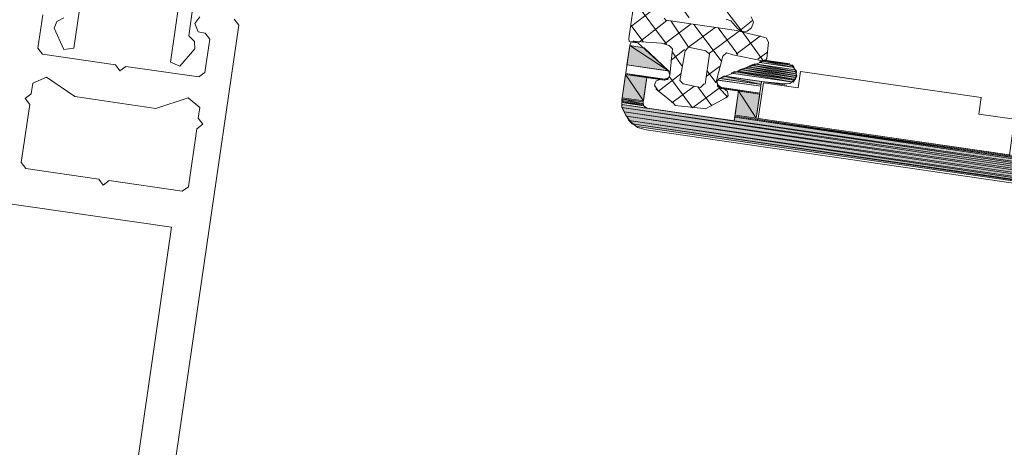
# Model space of a CAD drawing. Header units: millimetres. Extents: x 4446500 to 4448127, y 8380488 to 8381436.
# Tile 13 of 30: x 4447994 to 4448049, y 8380977 to 8381002. Entities that reach past the tile are written whole.
import ezdxf

# ---------------------------------------------------------------- set-up
doc = ezdxf.new("R2010")
doc.units = ezdxf.units.MM
doc.layers.add('Импорт в семействах', color=7, linetype='Continuous', lineweight=18)
doc.layers.add('Элементы узлов', color=7, linetype='Continuous', lineweight=18)

# ---------------------------------------------------------------- blocks, each defined once
blk = doc.blocks.new('Витражная стойка в сборе - Окно для витража_dwg-21250016-Разрез 2-2')
at = {"layer": 'Импорт в семействах'}
for points in [[(4448030.441, 8380998.621), (4448028.103, 8380998.96), (4448028.261, 8381000.048)], [(4448030.441, 8380998.621), (4448028.261, 8381000.048), (4448029.076, 8380999.929)], [(4448037.587, 8380998.137), (4448034.325, 8380998.611), (4448034.504, 8380998.697)], [(4448037.603, 8380998.246), (4448034.504, 8380998.697), (4448034.737, 8380998.773)], [(4448037.587, 8380998.137), (4448034.504, 8380998.697), (4448037.603, 8380998.246)], [(4448037.673, 8380998.347), (4448034.737, 8380998.773), (4448034.916, 8380998.858)], [(4448037.603, 8380998.246), (4448034.737, 8380998.773), (4448037.673, 8380998.347)], [(4448037.634, 8380998.463), (4448034.916, 8380998.858), (4448035.095, 8380998.944)], [(4448037.673, 8380998.347), (4448034.916, 8380998.858), (4448037.634, 8380998.463)], [(4448037.65, 8380998.572), (4448035.095, 8380998.944), (4448035.274, 8380999.029)], [(4448037.634, 8380998.463), (4448035.095, 8380998.944), (4448037.65, 8380998.572)], [(4448037.65, 8380998.572), (4448035.274, 8380999.029), (4448037.612, 8380998.689)], [(4448037.519, 8380998.814), (4448035.562, 8380999.098), (4448035.686, 8380999.191)], [(4448037.519, 8380998.814), (4448035.686, 8380999.191), (4448037.426, 8380998.938)], [(4448029.03, 8380996.938), (4448027.834, 8380997.112), (4448028.024, 8380998.417)], [(4448029.03, 8380996.938), (4448028.024, 8380998.417), (4448029.22, 8380998.243)], [(4448035.66, 8380997.862), (4448033.322, 8380998.202), (4448033.563, 8380998.333)], [(4448035.66, 8380997.862), (4448033.563, 8380998.333), (4448035.683, 8380998.025)], [(4448037.455, 8380997.99), (4448033.975, 8380998.496), (4448034.154, 8380998.581)], [(4448037.455, 8380997.99), (4448034.154, 8380998.581), (4448037.525, 8380998.091)], [(4448029.007, 8380996.775), (4448027.811, 8380996.949), (4448027.826, 8380997.058)], [(4448029.007, 8380996.775), (4448027.826, 8380997.058), (4448029.022, 8380996.884)], [(4448035.383, 8380995.959), (4448034.187, 8380996.133), (4448034.384, 8380997.492)], [(4448035.383, 8380995.959), (4448034.384, 8380997.492), (4448035.58, 8380997.319)], [(4448077.499, 8380989.339), (4448027.81, 8380996.561), (4448027.833, 8380996.724), (4448066.541, 8380990.968)], [(4448077.467, 8380989.122), (4448027.941, 8380996.32), (4448027.81, 8380996.561), (4448066.541, 8380990.759)], [(4448077.467, 8380989.122), (4448027.81, 8380996.561), (4448077.499, 8380989.339)], [(4448077.499, 8380989.339), (4448027.833, 8380996.724), (4448077.522, 8380989.502)], [(4448077.435, 8380988.904), (4448028.073, 8380996.078), (4448027.941, 8380996.32), (4448066.541, 8380990.536)], [(4448077.435, 8380988.904), (4448027.941, 8380996.32), (4448077.467, 8380989.122)], [(4448077.404, 8380988.687), (4448028.204, 8380995.837), (4448028.073, 8380996.078), (4448066.541, 8380990.314)], [(4448077.404, 8380988.687), (4448028.073, 8380996.078), (4448077.435, 8380988.904)], [(4448077.522, 8380989.502), (4448034.14, 8380995.807), (4448034.171, 8380996.025), (4448066.541, 8380991.154)], [(4448077.522, 8380989.502), (4448034.171, 8380996.025), (4448077.554, 8380989.719)], [(4448077.38, 8380988.523), (4448028.398, 8380995.642), (4448028.204, 8380995.837), (4448066.541, 8380990.136)], [(4448077.38, 8380988.523), (4448028.204, 8380995.837), (4448077.404, 8380988.687)], [(4448077.364, 8380988.415), (4448028.654, 8380995.494), (4448028.398, 8380995.642), (4448066.541, 8380990.012)], [(4448077.364, 8380988.415), (4448028.398, 8380995.642), (4448077.38, 8380988.523)]]:
    blk.add_hatch(color=256, dxfattribs=at).paths.add_polyline_path(points)
at = {"layer": 'Импорт в семействах', "color": 9, "true_color": 0xc0c0c0}
for p, q in [((4448030.328, 8381000.136), (4448028.516, 8381002.564)), ((4448028.79, 8381000.248), (4448030.354, 8381001.464)), ((4448029.015, 8381000.271), (4448028.318, 8381001.205)), ((4448030.219, 8381000.152), (4448031.713, 8381001.267)), ((4448033.41, 8380999.188), (4448031.876, 8381001.243)), ((4448034.351, 8380999.552), (4448033.236, 8381001.046)), ((4448034.242, 8380999.568), (4448035.612, 8381000.589)), ((4448030.582, 8380999.211), (4448031.337, 8380999.823)), ((4448031.203, 8380998.899), (4448030.653, 8380999.7)), ((4448035.476, 8380999.277), (4448036.037, 8380999.695)), ((4448032.561, 8380998.313), (4448033.308, 8380998.871)), ((4448033.119, 8380997.954), (4448032.608, 8380998.639)), ((4448030.623, 8380996.818), (4448031.868, 8380997.747)), ((4448032.875, 8380996.657), (4448032.085, 8380997.716))]:
    blk.add_line(p, q, dxfattribs=at)
at = {"layer": 'Импорт в семействах'}
for p, q in [((4448028.103, 8380998.96), (4448028.261, 8381000.048)), ((4448028.261, 8381000.048), (4448030.441, 8380998.621)), ((4448030.441, 8380998.621), (4448028.261, 8381000.048)), ((4448028.261, 8381000.048), (4448029.076, 8380999.929)), ((4448029.076, 8380999.929), (4448030.441, 8380998.621)), ((4448030.441, 8380998.621), (4448028.103, 8380998.96)), ((4448034.325, 8380998.611), (4448034.504, 8380998.697)), ((4448034.504, 8380998.697), (4448034.737, 8380998.773)), ((4448037.603, 8380998.246), (4448034.504, 8380998.697)), ((4448034.504, 8380998.697), (4448037.587, 8380998.137)), ((4448037.587, 8380998.137), (4448034.504, 8380998.697)), ((4448034.504, 8380998.697), (4448037.603, 8380998.246)), ((4448034.737, 8380998.773), (4448034.916, 8380998.858)), ((4448037.673, 8380998.347), (4448034.737, 8380998.773)), ((4448034.737, 8380998.773), (4448037.603, 8380998.246)), ((4448037.603, 8380998.246), (4448034.737, 8380998.773)), ((4448034.737, 8380998.773), (4448037.673, 8380998.347)), ((4448034.916, 8380998.858), (4448035.095, 8380998.944)), ((4448037.634, 8380998.463), (4448034.916, 8380998.858)), ((4448034.916, 8380998.858), (4448037.673, 8380998.347)), ((4448037.673, 8380998.347), (4448034.916, 8380998.858)), ((4448034.916, 8380998.858), (4448037.634, 8380998.463)), ((4448035.095, 8380998.944), (4448035.274, 8380999.029)), ((4448037.65, 8380998.572), (4448035.095, 8380998.944)), ((4448035.095, 8380998.944), (4448037.634, 8380998.463)), ((4448037.634, 8380998.463), (4448035.095, 8380998.944)), ((4448035.095, 8380998.944), (4448037.65, 8380998.572)), ((4448035.274, 8380999.029), (4448037.65, 8380998.572)), ((4448037.65, 8380998.572), (4448035.274, 8380999.029)), ((4448035.274, 8380999.029), (4448037.612, 8380998.689)), ((4448035.562, 8380999.098), (4448035.686, 8380999.191)), ((4448037.519, 8380998.814), (4448035.562, 8380999.098)), ((4448035.686, 8380999.191), (4448037.519, 8380998.814)), ((4448037.519, 8380998.814), (4448035.686, 8380999.191)), ((4448035.686, 8380999.191), (4448037.426, 8380998.938)), ((4448037.426, 8380998.938), (4448037.519, 8380998.814)), ((4448037.612, 8380998.689), (4448037.65, 8380998.572)), ((4448027.834, 8380997.112), (4448028.024, 8380998.417)), ((4448028.024, 8380998.417), (4448029.03, 8380996.938)), ((4448029.03, 8380996.938), (4448028.024, 8380998.417)), ((4448028.024, 8380998.417), (4448029.22, 8380998.243)), ((4448029.22, 8380998.243), (4448029.03, 8380996.938)), ((4448033.322, 8380998.202), (4448033.563, 8380998.333)), ((4448035.66, 8380997.862), (4448033.322, 8380998.202)), ((4448033.563, 8380998.333), (4448035.66, 8380997.862)), ((4448035.66, 8380997.862), (4448033.563, 8380998.333)), ((4448033.563, 8380998.333), (4448035.683, 8380998.025)), ((4448033.975, 8380998.496), (4448034.154, 8380998.581)), ((4448037.455, 8380997.99), (4448033.975, 8380998.496)), ((4448034.154, 8380998.581), (4448037.455, 8380997.99)), ((4448037.455, 8380997.99), (4448034.154, 8380998.581)), ((4448034.154, 8380998.581), (4448037.525, 8380998.091)), ((4448037.587, 8380998.137), (4448034.325, 8380998.611)), ((4448037.603, 8380998.246), (4448037.587, 8380998.137)), ((4448037.673, 8380998.347), (4448037.603, 8380998.246)), ((4448037.65, 8380998.572), (4448037.634, 8380998.463)), ((4448037.634, 8380998.463), (4448037.673, 8380998.347)), ((4448035.683, 8380998.025), (4448035.66, 8380997.862)), ((4448037.525, 8380998.091), (4448037.455, 8380997.99)), ((4448027.811, 8380996.949), (4448027.826, 8380997.058)), ((4448027.826, 8380997.058), (4448029.007, 8380996.775)), ((4448029.007, 8380996.775), (4448027.826, 8380997.058)), ((4448027.826, 8380997.058), (4448029.022, 8380996.884)), ((4448029.03, 8380996.938), (4448027.834, 8380997.112)), ((4448034.187, 8380996.133), (4448034.384, 8380997.492)), ((4448034.384, 8380997.492), (4448035.383, 8380995.959)), ((4448035.383, 8380995.959), (4448034.384, 8380997.492)), ((4448034.384, 8380997.492), (4448035.58, 8380997.319)), ((4448035.58, 8380997.319), (4448035.383, 8380995.959)), ((4448027.81, 8380996.561), (4448027.833, 8380996.724)), ((4448077.499, 8380989.339), (4448027.81, 8380996.561)), ((4448027.941, 8380996.32), (4448027.81, 8380996.561)), ((4448027.81, 8380996.561), (4448066.541, 8380990.759)), ((4448077.467, 8380989.122), (4448027.81, 8380996.561)), ((4448027.81, 8380996.561), (4448077.499, 8380989.339)), ((4448029.007, 8380996.775), (4448027.811, 8380996.949)), ((4448027.833, 8380996.724), (4448066.541, 8380990.968)), ((4448077.499, 8380989.339), (4448027.833, 8380996.724)), ((4448027.833, 8380996.724), (4448077.522, 8380989.502)), ((4448029.022, 8380996.884), (4448029.007, 8380996.775)), ((4448077.467, 8380989.122), (4448027.941, 8380996.32)), ((4448028.073, 8380996.078), (4448027.941, 8380996.32)), ((4448027.941, 8380996.32), (4448066.541, 8380990.536)), ((4448077.435, 8380988.904), (4448027.941, 8380996.32)), ((4448027.941, 8380996.32), (4448077.467, 8380989.122)), ((4448077.435, 8380988.904), (4448028.073, 8380996.078)), ((4448028.204, 8380995.837), (4448028.073, 8380996.078)), ((4448028.073, 8380996.078), (4448066.541, 8380990.314)), ((4448077.404, 8380988.687), (4448028.073, 8380996.078)), ((4448028.073, 8380996.078), (4448077.435, 8380988.904)), ((4448034.14, 8380995.807), (4448034.171, 8380996.025)), ((4448034.171, 8380996.025), (4448066.541, 8380991.154)), ((4448077.522, 8380989.502), (4448034.171, 8380996.025)), ((4448034.171, 8380996.025), (4448077.554, 8380989.719)), ((4448035.383, 8380995.959), (4448034.187, 8380996.133)), ((4448077.404, 8380988.687), (4448028.204, 8380995.837)), ((4448028.398, 8380995.642), (4448028.204, 8380995.837)), ((4448028.204, 8380995.837), (4448066.541, 8380990.136)), ((4448077.38, 8380988.523), (4448028.204, 8380995.837)), ((4448028.204, 8380995.837), (4448077.404, 8380988.687)), ((4448077.38, 8380988.523), (4448028.398, 8380995.642)), ((4448028.654, 8380995.494), (4448028.398, 8380995.642)), ((4448028.398, 8380995.642), (4448066.541, 8380990.012)), ((4448077.364, 8380988.415), (4448028.398, 8380995.642)), ((4448028.398, 8380995.642), (4448077.38, 8380988.523)), ((4448077.364, 8380988.415), (4448028.654, 8380995.494)), ((4448077.522, 8380989.502), (4448034.14, 8380995.807))]:
    blk.add_line(p, q, dxfattribs=at)
at = {"layer": 'Импорт в семействах', "flags": 128}
for points in [[(4448049.735, 8380993.874), (4448035.383, 8380995.959), (4448035.683, 8380998.025), (4448036.996, 8380997.89), (4448037.276, 8380997.905), (4448037.525, 8380998.091), (4448037.619, 8380998.355), (4448037.604, 8380998.634), (4448037.418, 8380998.883), (4448037.154, 8380998.977), (4448035.911, 8380999.213), (4448035.795, 8380999.175), (4448033.322, 8380998.202), (4448035.66, 8380997.862), (4448033.322, 8380998.202), (4448033.267, 8380998.21), (4448035.66, 8380997.862), (4448033.322, 8380998.202), (4448033.127, 8380998.008), (4448033.504, 8380999.452), (4448033.698, 8380999.647), (4448034.071, 8380999.536), (4448035.74, 8380999.183), (4448035.911, 8380999.213), (4448035.982, 8380999.315), (4448036.062, 8381000.246), (4448035.93, 8381000.488), (4448034.268, 8381000.896), (4448030.3, 8381001.472), (4448030.207, 8381001.597)], [(4448033.695, 8381001.534), (4448033.959, 8381001.44), (4448034.339, 8381000.996), (4448034.595, 8381000.848), (4448034.874, 8381000.863), (4448035.123, 8381001.049), (4448035.225, 8381001.368), (4448035.102, 8381001.663)], [(4448028.571, 8381002.945), (4448028.208, 8381000.445), (4448028.238, 8381000.273), (4448028.401, 8381000.249), (4448028.627, 8381000.272), (4448030.056, 8381000.176), (4448030.483, 8381000.058), (4448030.677, 8380999.863), (4448030.518, 8380998.387), (4448030.44, 8380998.232), (4448030.206, 8380998.155), (4448030.432, 8380998.178), (4448030.518, 8380998.387), (4448030.441, 8380998.621), (4448028.727, 8381000.202), (4448028.572, 8381000.28), (4448028.347, 8381000.257), (4448028.261, 8381000.048), (4448027.834, 8380997.112), (4448027.818, 8380996.615), (4448028.026, 8380996.141), (4448028.305, 8380995.767), (4448028.7, 8380995.432), (4448029.182, 8380995.307), (4448077.349, 8380988.306)], [(4448028.572, 8381000.28), (4448028.627, 8381000.272), (4448028.518, 8381000.288), (4448028.572, 8381000.28), (4448028.627, 8381000.272), (4448028.518, 8381000.288), (4448028.627, 8381000.272), (4448028.518, 8381000.288), (4448028.681, 8381000.264), (4448028.518, 8381000.288), (4448028.681, 8381000.264), (4448028.518, 8381000.288), (4448028.681, 8381000.264), (4448028.463, 8381000.296), (4448028.518, 8381000.288), (4448028.681, 8381000.264), (4448028.518, 8381000.288), (4448028.727, 8381000.202), (4448028.401, 8381000.249), (4448028.456, 8381000.242), (4448028.727, 8381000.202), (4448028.456, 8381000.242), (4448028.727, 8381000.202), (4448028.401, 8381000.249), (4448028.727, 8381000.202), (4448028.401, 8381000.249), (4448028.782, 8381000.194), (4448028.401, 8381000.249), (4448028.782, 8381000.194), (4448028.401, 8381000.249)], [(4448032.498, 8380997.878), (4448032.742, 8380999.563), (4448032.549, 8380999.758), (4448031.578, 8380999.955), (4448031.383, 8380999.761), (4448031.084, 8380998.084), (4448031.278, 8380997.888), (4448032.248, 8380997.692), (4448032.443, 8380997.886)], [(4448035.795, 8380999.175), (4448037.426, 8380998.938), (4448035.795, 8380999.175), (4448035.686, 8380999.191), (4448037.426, 8380998.938), (4448035.795, 8380999.175), (4448037.371, 8380998.946), (4448035.795, 8380999.175), (4448037.371, 8380998.946), (4448035.857, 8380999.221), (4448037.271, 8380999.016), (4448035.857, 8380999.221), (4448035.803, 8380999.229), (4448037.271, 8380999.016), (4448035.857, 8380999.221), (4448037.271, 8380999.016), (4448035.857, 8380999.221), (4448037.271, 8380999.016), (4448035.911, 8380999.213), (4448037.216, 8380999.024), (4448035.857, 8380999.221), (4448035.911, 8380999.213), (4448037.216, 8380999.024), (4448035.911, 8380999.213)], [(4448028.032, 8380998.471), (4448030.369, 8380998.131), (4448028.032, 8380998.471), (4448030.424, 8380998.124), (4448030.369, 8380998.131), (4448028.032, 8380998.471), (4448030.315, 8380998.139), (4448028.032, 8380998.471), (4448030.369, 8380998.131), (4448030.315, 8380998.139), (4448028.032, 8380998.471), (4448030.198, 8380998.101), (4448028.024, 8380998.417), (4448030.253, 8380998.093), (4448030.198, 8380998.101), (4448028.024, 8380998.417)], [(4448029.747, 8380997.667), (4448029.662, 8380997.846), (4448029.748, 8380998.055), (4448029.981, 8380998.132), (4448030.198, 8380998.101), (4448029.22, 8380998.243), (4448029.022, 8380996.884), (4448029.045, 8380996.659), (4448029.247, 8380996.518), (4448034.14, 8380995.807), (4448034.384, 8380997.492), (4448033.406, 8380997.635), (4448033.569, 8380997.611), (4448033.771, 8380997.471), (4448033.793, 8380997.245), (4448033.661, 8380997.098), (4448032.518, 8380996.487), (4448032.409, 8380996.503), (4448030.824, 8380996.678), (4448030.731, 8380996.802), (4448029.739, 8380997.612)], [(4448033.352, 8380997.643), (4448035.58, 8380997.319), (4448033.406, 8380997.635), (4448033.352, 8380997.643), (4448035.58, 8380997.319), (4448033.352, 8380997.643), (4448033.204, 8380997.775), (4448033.182, 8380998), (4448033.212, 8380997.829), (4448033.414, 8380997.689)], [(4448033.196, 8380997.721), (4448035.588, 8380997.373), (4448033.251, 8380997.713), (4448033.196, 8380997.721), (4448035.588, 8380997.373), (4448033.196, 8380997.721), (4448035.588, 8380997.373), (4448033.305, 8380997.705), (4448033.251, 8380997.713), (4448035.588, 8380997.373), (4448033.251, 8380997.713)], [(4448027.803, 8380996.895), (4448029.053, 8380996.713), (4448027.803, 8380996.895), (4448029.053, 8380996.713), (4448027.803, 8380996.895), (4448029.045, 8380996.659), (4448027.795, 8380996.84), (4448029.045, 8380996.659), (4448027.795, 8380996.84)], [(4448034.179, 8380996.079), (4448051.195, 8380993.606), (4448034.179, 8380996.079), (4448051.195, 8380993.606), (4448034.179, 8380996.079), (4448051.242, 8380993.544), (4448034.171, 8380996.025), (4448051.242, 8380993.544), (4448034.171, 8380996.025), (4448051.242, 8380993.544), (4448034.171, 8380996.025), (4448051.242, 8380993.544), (4448034.171, 8380996.025), (4448051.296, 8380993.536), (4448034.171, 8380996.025), (4448051.296, 8380993.536), (4448034.171, 8380996.025)]]:
    blk.add_lwpolyline(points, dxfattribs=at)
at = {"layer": 'Импорт в семействах', "color": 9, "true_color": 0xc0c0c0, "flags": 128}
for points in [[(4448028.302, 8381001.097), (4448030.676, 8381002.916), (4448031.598, 8381001.617)], [(4448035.795, 8380999.175), (4448034.595, 8381000.848), (4448033.1, 8381002.787)], [(4448032.75, 8380999.617), (4448034.432, 8381000.872), (4448035.187, 8381001.484)], [(4448030.572, 8381001.433), (4448031.578, 8380999.955), (4448033.072, 8381001.069)], [(4448029.654, 8380997.791), (4448029.886, 8380997.48), (4448031.139, 8380998.464)], [(4448030.502, 8380998.279), (4448031.803, 8380996.535), (4448033.297, 8380997.65), (4448033.778, 8380997.137)]]:
    blk.add_lwpolyline(points, dxfattribs=at)
at = {"layer": 'Импорт в семействах', "flags": 128}
for points in [[(4448028.261, 8381000.048), (4448029.076, 8380999.929), (4448028.261, 8381000.048), (4448029.076, 8380999.929)], [(4448028.103, 8380998.96), (4448030.495, 8380998.613), (4448028.103, 8380998.96), (4448030.495, 8380998.613)], [(4448033.197, 8380998.109), (4448035.644, 8380997.754), (4448033.143, 8380998.117), (4448033.197, 8380998.109), (4448035.644, 8380997.754)], [(4448033.617, 8380998.326), (4448036.988, 8380997.836), (4448033.563, 8380998.333), (4448033.617, 8380998.326), (4448037.097, 8380997.82), (4448036.988, 8380997.836)], [(4448049.626, 8380993.889), (4448035.492, 8380995.944), (4448035.784, 8380997.956), (4448037.741, 8380997.671), (4448037.875, 8380998.595), (4448048.042, 8380997.117), (4448047.907, 8380996.194), (4448049.919, 8380995.901)], [(4448027.833, 8380996.724), (4448029.192, 8380996.526), (4448027.833, 8380996.724), (4448029.192, 8380996.526), (4448027.833, 8380996.724), (4448029.247, 8380996.518), (4448027.833, 8380996.724), (4448029.247, 8380996.518)]]:
    blk.add_lwpolyline(points, close=True, dxfattribs=at)
blk = doc.blocks.new('Витражная стойка в сборе - Витражная стойка в сборе-21069598-Разрез 2-2')
at = {"layer": 'Элементы узлов'}
for p, q in [((4447996.98, 8380999.91), (4447997.469, 8381003.275)), ((4448002.912, 8381002.484), (4448002.423, 8380999.119)), ((4448003.445, 8381000.588), (4448003.704, 8381002.369)), ((4447994.958, 8380999.901), (4447995.231, 8381001.781)), ((4447996.419, 8381001.609), (4447996.017, 8381001.412)), ((4448004.077, 8381001.658), (4448003.79, 8381001.295)), ((4448006.261, 8381001.189), (4448006.007, 8381001.529)), ((4447989.189, 8380883.723), (4448006.261, 8381001.189)), ((4447996.017, 8381001.412), (4447995.875, 8381001.02)), ((4447995.875, 8381001.02), (4447996.41, 8380999.831)), ((4448003.79, 8381001.295), (4448003.983, 8381000.813)), ((4448003.774, 8381000.285), (4448003.445, 8381000.588)), ((4448003.983, 8381000.813), (4448004.379, 8381000.755)), ((4448004.632, 8381000.415), (4448004.359, 8380998.535)), ((4448004.379, 8381000.755), (4448004.632, 8381000.415)), ((4447995.212, 8380999.561), (4447994.958, 8380999.901)), ((4447996.41, 8380999.831), (4447996.98, 8380999.91)), ((4448002.947, 8380998.88), (4448003.798, 8380999.868)), ((4448003.798, 8380999.868), (4448003.774, 8381000.285)), ((4447999.319, 8380998.964), (4447995.212, 8380999.561)), ((4447999.572, 8380998.624), (4447999.319, 8380998.964)), ((4447999.912, 8380998.878), (4447999.572, 8380998.624)), ((4448004.019, 8380998.281), (4447999.912, 8380998.878)), ((4448002.423, 8380999.119), (4448002.947, 8380998.88)), ((4447994.67, 8380997.922), (4447995.448, 8380998.263)), ((4447995.448, 8380998.263), (4447997.037, 8380997.174)), ((4448004.359, 8380998.535), (4448004.019, 8380998.281)), ((4447994.584, 8380997.328), (4447994.67, 8380997.922)), ((4447994.244, 8380997.075), (4447994.584, 8380997.328)), ((4447994.498, 8380996.734), (4447994.244, 8380997.075)), ((4447997.037, 8380997.174), (4448001.589, 8380996.512)), ((4448001.589, 8380996.512), (4448003.423, 8380997.103)), ((4448003.423, 8380997.103), (4448004.072, 8380996.556)), ((4447994.023, 8380993.469), (4447994.498, 8380996.734)), ((4448004.072, 8380996.556), (4448003.985, 8380995.962)), ((4447957.162, 8380996.401), (4448002.485, 8380989.814)), ((4448003.985, 8380995.962), (4448004.239, 8380995.622)), ((4448003.899, 8380995.368), (4448003.424, 8380992.102)), ((4448004.239, 8380995.622), (4448003.899, 8380995.368)), ((4447994.277, 8380993.129), (4447994.023, 8380993.469)), ((4447998.384, 8380992.532), (4447994.277, 8380993.129)), ((4447998.637, 8380992.192), (4447998.384, 8380992.532)), ((4447998.977, 8380992.446), (4447998.637, 8380992.192)), ((4448003.084, 8380991.849), (4447998.977, 8380992.446)), ((4448003.424, 8380992.102), (4448003.084, 8380991.849)), ((4448002.485, 8380989.814), (4447987.686, 8380887.984))]:
    blk.add_line(p, q, dxfattribs=at)
blk.add_blockref('Витражная стойка в сборе - Окно для витража_dwg-21250016-Разрез 2-2', (0, 0))

msp = doc.modelspace()

# ---------------------------------------------------------------- block references
at = {"layer": 'Элементы узлов'}
msp.add_blockref('Витражная стойка в сборе - Витражная стойка в сборе-21069598-Разрез 2-2', (0, 0), dxfattribs=at)

doc.saveas('drawing.dxf')
